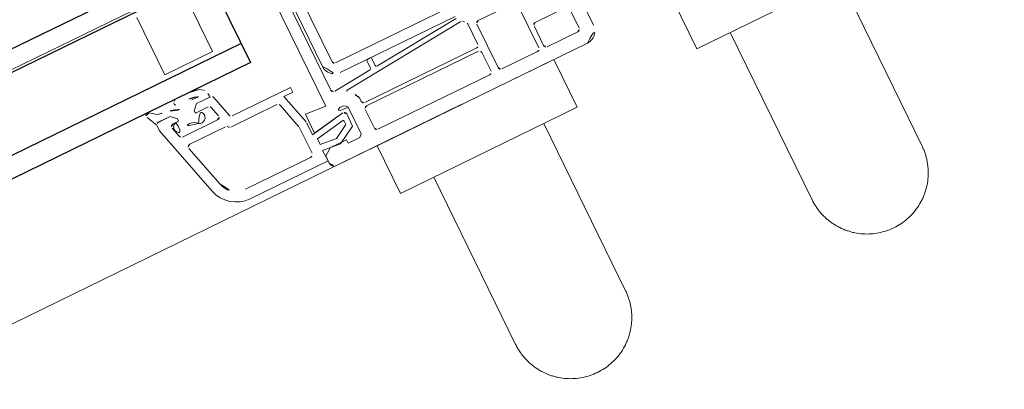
# Model space of a CAD drawing. Extents: x 6414462 to 20492237, y 5756825 to 17376351.
# Tile 60 of 127: x 6497760.1624 to 6497760.3475, y 5809741.1522 to 5809741.2218. Entities that reach past the tile are written whole.
import ezdxf

# ---------------------------------------------------------------- set-up
doc = ezdxf.new("R2010")
doc.units = 0
for name, color, linetype, lineweight in [('A-DETL-GENF', 7, 'Continuous', 5), ('A-GENM', 7, 'Continuous', 5), ('A-GLAZ', 7, 'Continuous', 5)]:
    doc.layers.add(name, color=color, linetype=linetype, lineweight=lineweight)

# ---------------------------------------------------------------- blocks, each defined once
blk = doc.blocks.new('Windows_S9000-Double-Vent-Window-with-Sashbars - O3 Windows_S9000-Double-Vent-Window-with-Sashbars 2-9090698-__-00_00 Przyziemie PB')
at = {"layer": 'A-DETL-GENF'}
for p, q in [((5.800000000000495, 6.699999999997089), (0.5500000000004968, 6.699999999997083)), ((5.900000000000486, 6.449999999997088), (5.900000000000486, 6.599999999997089)), ((5.907682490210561, 6.330002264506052), (5.900000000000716, 6.549999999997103)), ((5.900000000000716, 6.549999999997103), (7.530846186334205, 6.549999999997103)), ((0.3000000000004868, 6.449999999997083), (0.3000000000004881, 5.199999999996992)), ((0.5700000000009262, 5.969999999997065), (0.5700000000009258, 6.379999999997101)), ((0.6200000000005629, 6.429999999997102), (1.260000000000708, 6.429999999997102)), ((1.310000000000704, 6.379999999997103), (1.310000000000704, 5.969999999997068)), ((1.410000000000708, 6.379999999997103), (1.410000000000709, 5.469999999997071)), ((2.210000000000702, 6.429999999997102), (1.460000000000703, 6.429999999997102)), ((2.260000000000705, 5.469999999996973), (2.260000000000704, 6.379999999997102)), ((2.410000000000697, 6.379999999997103), (2.410000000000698, 5.989999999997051)), ((4.800033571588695, 6.429999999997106), (2.460000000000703, 6.429999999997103)), ((4.850033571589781, 5.989999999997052), (4.850033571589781, 6.379999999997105)), ((5.120000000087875, 6.369966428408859), (5.17003357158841, 6.41999999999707)), ((5.120000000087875, 5.810628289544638), (5.120000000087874, 6.369966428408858)), ((5.170033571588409, 6.41999999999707), (5.420000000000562, 6.41999999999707)), ((5.200000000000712, 6.165209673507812), (5.550460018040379, 6.367547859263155)), ((5.420000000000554, 6.41999999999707), (5.420000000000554, 6.349999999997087)), ((5.420000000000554, 6.349999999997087), (5.750000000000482, 6.349999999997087)), ((5.550460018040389, 6.367547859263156), (5.907682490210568, 6.330002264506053)), ((5.75000000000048, 6.349999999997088), (5.900000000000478, 6.449999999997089)), ((6.170000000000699, 6.349999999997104), (7.530846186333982, 6.349999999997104)), ((5.200000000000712, 5.911158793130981), (5.200000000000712, 6.165209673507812)), ((5.576765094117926, 6.244119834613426), (5.300000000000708, 6.084329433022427)), ((5.900000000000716, 6.210146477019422), (5.576765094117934, 6.244119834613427)), ((5.900000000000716, 6.094217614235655), (5.900000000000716, 6.210146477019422)), ((6.11000000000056, 5.759916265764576), (6.11000000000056, 6.289999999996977)), ((2.460000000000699, 5.93999999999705), (4.800033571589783, 5.939999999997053)), ((5.950000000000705, 5.983816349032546), (5.258682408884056, 5.861918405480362)), ((5.300000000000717, 6.084329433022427), (5.300000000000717, 6.012256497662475)), ((5.323472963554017, 5.992560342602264), (5.90000000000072, 6.094217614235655)), ((5.900000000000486, 5.969999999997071), (5.354939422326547, 5.87389111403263)), ((5.900000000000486, 5.57499999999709), (5.900000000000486, 5.969999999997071)), ((5.950000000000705, 5.738851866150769), (5.950000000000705, 5.983816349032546)), ((7.917216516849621, 6.053527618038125), (8.147810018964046, 5.192940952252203)), ((8.11040168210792, 6.105291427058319), (8.49987828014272, 4.651744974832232)), ((1.2600000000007, 5.919999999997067), (0.6200000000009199, 5.919999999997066)), ((2.410000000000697, 5.819999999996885), (2.410000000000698, 5.39145392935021)), ((4.800033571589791, 5.869999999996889), (2.460000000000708, 5.869999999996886)), ((4.850033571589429, 5.760606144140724), (4.850033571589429, 5.819999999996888)), ((5.490000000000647, 1.350012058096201), (5.490000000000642, 5.61087035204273)), ((5.490000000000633, 5.610870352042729), (5.900000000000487, 5.57499999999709)), ((6.117652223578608, 5.099999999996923), (5.9534074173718, 5.712969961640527)), ((6.251930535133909, 5.21705904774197), (6.11340741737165, 5.734034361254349)), ((1.4600000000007, 5.419999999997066), (2.210000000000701, 5.419999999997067)), ((2.508097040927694, 5.295168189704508), (4.994283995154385, 5.512681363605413)), ((5.215642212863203, 5.431665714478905), (4.438256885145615, 5.363653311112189)), ((5.270000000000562, 2.169999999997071), (5.270000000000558, 5.381855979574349)), ((4.29825688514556, 5.35140489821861), (2.565642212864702, 5.199820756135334)), ((4.320000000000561, 5.182056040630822), (4.320000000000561, 5.331481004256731)), ((4.420000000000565, 5.343729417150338), (4.420000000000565, 5.182056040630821)), ((4.967386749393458, 5.159999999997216), (2.567386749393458, 5.159999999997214)), ((4.400000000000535, 5.162056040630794), (4.34000000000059, 5.162056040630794)), ((5.92996642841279, 4.999999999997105), (5.92996642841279, 5.099999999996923)), ((5.92996642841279, 5.099999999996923), (6.117652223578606, 5.099999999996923)), ((7.147311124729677, 4.999999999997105), (5.929966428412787, 4.999999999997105)), ((7.264724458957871, 5.179999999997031), (6.300226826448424, 5.179999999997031)), ((8.09951372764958, 5.129999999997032), (7.351326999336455, 5.129999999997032)), ((2.567386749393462, 4.959999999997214), (4.967386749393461, 4.959999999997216)), ((5.01738674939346, 4.909999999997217), (5.017386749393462, 2.409999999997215)), ((5.217386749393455, 2.409999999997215), (5.217386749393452, 4.909999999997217)), ((7.30972239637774, 4.537058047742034), (7.195607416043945, 4.962940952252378)), ((7.381584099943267, 4.887059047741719), (7.435173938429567, 4.687059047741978)), ((8.161142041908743, 4.949999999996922), (7.429880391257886, 4.949999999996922)), ((8.263028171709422, 4.712940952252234), (8.209438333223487, 4.912940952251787)), ((7.483470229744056, 4.649999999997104), (7.748981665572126, 4.649999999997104)), ((7.748981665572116, 4.649999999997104), (7.723784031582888, 4.649999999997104)), ((7.748981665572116, 4.599999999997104), (7.748981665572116, 4.649999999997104)), ((7.748981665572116, 4.649999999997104), (7.748981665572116, 4.599999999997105)), ((8.158432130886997, 4.649999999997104), (8.09898166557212, 4.649999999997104)), ((8.098981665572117, 4.649999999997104), (8.098981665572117, 4.599999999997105)), ((8.098981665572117, 4.599999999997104), (8.098981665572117, 4.649999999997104)), ((8.098981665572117, 4.649999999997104), (8.214731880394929, 4.649999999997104)), ((8.499878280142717, 4.6515720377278), (8.499878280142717, 4.548255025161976)), ((7.648980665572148, 4.499998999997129), (7.35801868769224, 4.499998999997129)), ((7.389363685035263, 4.499998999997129), (7.648980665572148, 4.499998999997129)), ((7.648809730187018, 4.49982706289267), (7.748981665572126, 4.599999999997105)), ((7.748981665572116, 4.599999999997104), (7.64898066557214, 4.499998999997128)), ((8.098981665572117, 4.599999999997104), (8.198981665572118, 4.499999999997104)), ((8.198981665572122, 4.499999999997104), (8.09898166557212, 4.599999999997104)), ((8.198981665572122, 4.499999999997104), (8.453400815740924, 4.499999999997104)), ((8.449908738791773, 4.499999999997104), (8.198981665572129, 4.499999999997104)), ((8.501305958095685, 4.535678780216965), (8.599798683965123, 4.326600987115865)), ((7.489994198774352, 4.280300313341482), (7.423800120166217, 4.325851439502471)), ((7.699090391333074, 4.39970802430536), (7.558361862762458, 4.39970802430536)), ((7.55836186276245, 4.39970802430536), (7.591422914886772, 4.385573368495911)), ((8.53149741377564, 4.25972045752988), (8.404938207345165, 4.358584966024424)), ((6.950000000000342, 3.749999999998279), (6.950000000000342, 2.549999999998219)), ((7.950000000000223, 3.749999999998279), (6.950000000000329, 3.749999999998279)), ((7.950000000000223, 2.549999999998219), (7.950000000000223, 3.749999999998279))]:
    blk.add_line(p, q, dxfattribs=at)
at = {"layer": 'A-DETL-GENF', "color": 176, "lineweight": 25, "true_color": 0x00007f}
for p, q in [((6.400000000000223, 0.2499999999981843), (6.400000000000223, 4.249999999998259)), ((6.400000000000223, 4.249999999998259), (57.90000000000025, 4.249999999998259)), ((6.400000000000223, 3.849999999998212), (57.90000000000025, 3.849999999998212)), ((6.400000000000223, 2.449999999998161), (57.90000000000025, 2.449999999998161)), ((6.400000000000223, 2.049999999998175), (57.90000000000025, 2.049999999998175))]:
    blk.add_line(p, q, dxfattribs=at)
at = {"layer": 'A-DETL-GENF'}
for centre, radius, start, end in [((0.5500000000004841, 6.449999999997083), 0.2499999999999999, 90.00000000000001, 180.0000000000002), ((5.800000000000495, 6.599999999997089), 0.09999999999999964, 0, 90), ((7.530846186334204, 5.949999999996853), 0.6000000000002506, 14.99999999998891, 90.00000000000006), ((0.6200000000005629, 6.379999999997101), 0.04999999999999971, 90, 180.0000000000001), ((1.260000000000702, 6.379999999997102), 0.05000000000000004, 0, 90), ((1.460000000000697, 6.379999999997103), 0.05000000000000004, 90, 180), ((2.210000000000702, 6.379999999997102), 0.05000000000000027, 0, 90), ((2.460000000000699, 6.379999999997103), 0.04999999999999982, 90, 180), ((4.800033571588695, 6.379999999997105), 0.04999999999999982, 0, 90), ((6.170000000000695, 6.289999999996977), 0.06000000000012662, 90, 180), ((7.530846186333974, 5.949999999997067), 0.4000000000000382, 15.00000000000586, 90.00000000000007), ((1.260000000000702, 5.969999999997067), 0.04999999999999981, 269.9999999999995, 1.272221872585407e-13), ((2.460000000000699, 5.989999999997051), 0.04999999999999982, 180, 269.9999999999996), ((4.800033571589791, 5.989999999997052), 0.05000000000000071, 269.9999999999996, 0), ((5.320000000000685, 6.012256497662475), 0.01999999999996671, 180, 279.999999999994), ((2.460000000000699, 5.819999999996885), 0.04999999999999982, 90, 180), ((4.800033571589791, 5.819999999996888), 0.05000000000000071, 0, 90), ((4.900033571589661, 5.760606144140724), 0.05000000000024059, 180, 199.605629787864), ((5.225035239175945, 5.876370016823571), 0.3950034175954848, 199.6056297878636, 235.9287957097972), ((5.230000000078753, 5.869999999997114), 0.1250000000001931, 208.357636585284, 1.783843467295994), ((5.250000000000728, 5.911158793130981), 0.05000000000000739, 180, 279.9999999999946), ((6.050000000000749, 5.738851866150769), 0.1000000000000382, 180, 194.9999999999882), ((6.210000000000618, 5.759916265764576), 0.1000000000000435, 180, 194.999999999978), ((2.210000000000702, 5.469999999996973), 0.04999999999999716, 269.9999999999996, 0), ((2.459999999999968, 5.391453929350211), 0.04999999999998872, 180, 228.9855003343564), ((4.992540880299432, 5.532605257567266), 0.02000000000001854, 275.0000000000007, 55.92879570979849), ((5.220000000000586, 5.381855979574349), 0.04999999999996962, 0, 95.00000000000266), ((2.250000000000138, 5.14999999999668), 0.2700000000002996, 37.53934018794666, 48.98550033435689), ((2.503739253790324, 5.344977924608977), 0.04999999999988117, 217.5393401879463, 274.9999999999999), ((4.300000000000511, 5.331481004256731), 0.02000000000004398, 0, 94.99999999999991), ((4.340000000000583, 5.182056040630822), 0.020000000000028, 180, 269.9999999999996), ((4.400000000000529, 5.182056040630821), 0.02000000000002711, 269.9999999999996, 0), ((4.440000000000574, 5.343729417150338), 0.02000000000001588, 95.00000000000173, 180), ((6.300226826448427, 5.229999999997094), 0.05000000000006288, 194.9999999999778, 269.9999999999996), ((8.09951372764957, 5.179999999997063), 0.05000000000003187, 269.9999999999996, 15.00000000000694), ((4.967386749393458, 4.909999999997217), 0.2500000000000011, 9.2236085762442e-14, 90.00000000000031), ((7.147311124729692, 4.949999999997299), 0.04999999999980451, 15.00000000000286, 90), ((7.264724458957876, 5.129999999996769), 0.0500000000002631, 30.00000000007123, 90), ((7.351326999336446, 5.179999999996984), 0.04999999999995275, 210.0000000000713, 269.9999999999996), ((4.967386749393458, 4.909999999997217), 0.04999999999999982, 0, 90), ((7.429880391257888, 4.899999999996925), 0.05000000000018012, 90, 195.0000000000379), ((7.720745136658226, 4.759331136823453), 0.1093733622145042, 58.02075984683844, 271.5921451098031), ((7.940088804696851, 4.995653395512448), 0.2160131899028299, 221.6463308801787, 315.4955457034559), ((8.137968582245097, 4.750982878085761), 0.1030354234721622, 281.4555076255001, 115.1690875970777), ((8.16114204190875, 4.899999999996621), 0.05000000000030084, 14.99999999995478, 90), ((7.483470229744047, 4.699999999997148), 0.05000000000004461, 195.0000000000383, 269.9999999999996), ((8.214731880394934, 4.699999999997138), 0.05000000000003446, 269.9999999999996, 14.99999999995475), ((7.358018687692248, 4.549998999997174), 0.05000000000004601, 195.0000000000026, 269.9999999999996), ((7.389363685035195, 4.479998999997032), 0.0200000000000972, 90, 181.2896759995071), ((7.65063649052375, 4.485881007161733), 0.281339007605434, 181.2896759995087, 210.6953066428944), ((7.932891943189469, 3.978854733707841), 0.4814360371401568, 61.28857842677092, 119.0539973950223), ((8.449908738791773, 4.5499999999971), 0.04999999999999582, 269.9999999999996, 358.0000000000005), ((8.453400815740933, 4.549999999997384), 0.0500000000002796, 269.9999999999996, 343.3559896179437), ((7.452144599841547, 4.367041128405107), 0.04999999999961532, 209.7039699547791, 235.4663887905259), ((7.781233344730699, 5.797036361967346), 1.544444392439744, 259.1305338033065, 277.7076794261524), ((7.820677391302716, 5.216973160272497), 0.8624286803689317, 254.5840630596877, 280.8607362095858), ((7.98119128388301, 4.320031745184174), 0.050000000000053, 6.944647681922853, 87.72239963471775), ((7.980851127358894, 4.315976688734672), 0.04999999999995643, 278.6519225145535, 343.4653444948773), ((7.971264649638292, 4.318822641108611), 0.06000000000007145, 343.4653444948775, 6.944647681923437), ((7.995278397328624, 2.741586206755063), 1.668084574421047, 75.78347645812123, 84.1888079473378), ((8.557047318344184, 4.301944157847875), 0.04935218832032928, 238.8215264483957, 29.97417765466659)]:
    blk.add_arc(centre, radius, start, end, dxfattribs=at)
at = {"layer": 'A-GENM'}
blk.add_line((3.175000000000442, 6.699999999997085), (61.12500000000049, 6.699999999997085), dxfattribs=at)
at = {"layer": 'A-GLAZ'}
for p, q in [((-4.250000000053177, 11.19999999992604), (-4.250000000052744, 7.69999999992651)), ((-1.950000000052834, 7.699999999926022), (-1.950000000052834, 11.19999999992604)), ((1.949999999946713, 11.19999999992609), (1.949999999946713, 7.699999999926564)), ((4.249999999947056, 7.69999999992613), (4.249999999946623, 11.19999999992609)), ((-1.249999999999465, 7.699999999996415), (-4.94999999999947, 7.699999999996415)), ((-1.249999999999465, 6.699999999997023), (-1.249999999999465, 7.699999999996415)), ((4.950000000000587, 7.699999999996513), (1.250000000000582, 7.699999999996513)), ((1.250000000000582, 7.699999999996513), (1.250000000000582, 6.699999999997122)), ((4.950000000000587, 6.699999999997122), (4.950000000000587, 7.699999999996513)), ((1.250000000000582, 6.699999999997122), (4.950000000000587, 6.699999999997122)), ((-68.99999999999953, 2.399999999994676), (69.0000000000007, 2.399999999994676))]:
    blk.add_line(p, q, dxfattribs=at)
for points, knots in [([(-3.099999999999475, 12.34999999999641), (-3.200356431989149, 12.34955493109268), (-3.350877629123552, 12.33038377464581), (-3.541344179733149, 12.26528616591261), (-3.676644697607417, 12.19881687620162), (-3.78117164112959, 12.12898749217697), (-3.858789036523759, 12.0648285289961), (-3.932075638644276, 11.99683406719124), (-4.014966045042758, 11.90194272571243), (-4.084807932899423, 11.79733277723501), (-4.13214015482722, 11.70941245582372), (-4.163220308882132, 11.64034404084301), (-4.189747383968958, 11.56943800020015), (-4.211608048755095, 11.49786017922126), (-4.228708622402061, 11.42497269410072), (-4.240975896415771, 11.35019483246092), (-4.248357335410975, 11.27478010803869), (-4.249999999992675, 11.22492670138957), (-4.249999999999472, 11.19999999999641)], [0, 0, 0, 0, 0.08333333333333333, 0.125, 0.1666666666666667, 0.2083333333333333, 0.2291666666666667, 0.25, 0.2916666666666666, 0.3333333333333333, 0.3541666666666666, 0.375, 0.3958333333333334, 0.4166666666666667, 0.4375, 0.4583333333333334, 0.4791666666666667, 0.5, 0.5, 0.5, 0.5]), ([(-1.949999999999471, 11.19999999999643), (-1.949999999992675, 11.22492670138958), (-1.951642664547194, 11.27478010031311), (-1.959024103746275, 11.35019485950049), (-1.971291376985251, 11.42497259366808), (-1.988391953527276, 11.49786055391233), (-2.010252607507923, 11.56943660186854), (-2.036779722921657, 11.64034925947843), (-2.067859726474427, 11.70939297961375), (-2.103359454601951, 11.77542538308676), (-2.143127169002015, 11.83890548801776), (-2.201613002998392, 11.92107962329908), (-2.267924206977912, 11.99680873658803), (-2.341210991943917, 12.06483320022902), (-2.418828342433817, 12.12898479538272), (-2.523355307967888, 12.19881779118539), (-2.658655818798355, 12.26528592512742), (-2.849122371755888, 12.33038391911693), (-2.999643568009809, 12.34955493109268), (-3.099999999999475, 12.34999999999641)], [0.5, 0.5, 0.5, 0.5, 0.5208333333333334, 0.5416666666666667, 0.5625, 0.5833333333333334, 0.6041666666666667, 0.625, 0.6458333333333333, 0.6666666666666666, 0.6875, 0.7083333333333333, 0.75, 0.7708333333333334, 0.7916666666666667, 0.8333333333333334, 0.875, 0.9166666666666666, 1, 1, 1, 1]), ([(3.100000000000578, 12.34999999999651), (2.999643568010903, 12.34955493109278), (2.849122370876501, 12.33038377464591), (2.658655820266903, 12.26528616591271), (2.523355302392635, 12.19881687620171), (2.418828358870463, 12.12898749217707), (2.341210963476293, 12.0648285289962), (2.267924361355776, 11.99683406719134), (2.185033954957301, 11.90194272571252), (2.115192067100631, 11.79733277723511), (2.067859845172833, 11.70941245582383), (2.036779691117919, 11.64034404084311), (2.010252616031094, 11.56943800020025), (1.988391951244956, 11.49786017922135), (1.971291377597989, 11.42497269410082), (1.959024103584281, 11.35019483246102), (1.951642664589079, 11.27478010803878), (1.950000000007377, 11.22492670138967), (1.950000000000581, 11.19999999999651)], [0, 0, 0, 0, 0.08333333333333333, 0.125, 0.1666666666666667, 0.2083333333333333, 0.2291666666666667, 0.25, 0.2916666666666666, 0.3333333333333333, 0.3541666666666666, 0.375, 0.3958333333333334, 0.4166666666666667, 0.4375, 0.4583333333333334, 0.4791666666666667, 0.5, 0.5, 0.5, 0.5]), ([(4.25000000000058, 11.19999999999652), (4.250000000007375, 11.22492670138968), (4.248357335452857, 11.27478010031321), (4.240975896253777, 11.3501948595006), (4.228708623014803, 11.42497259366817), (4.211608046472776, 11.49786055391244), (4.189747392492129, 11.56943660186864), (4.163220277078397, 11.64034925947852), (4.132140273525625, 11.70939297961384), (4.096640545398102, 11.77542538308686), (4.056872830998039, 11.83890548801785), (3.998386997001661, 11.92107962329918), (3.932075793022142, 11.99680873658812), (3.858789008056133, 12.06483320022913), (3.781171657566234, 12.12898479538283), (3.676644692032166, 12.19881779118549), (3.541344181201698, 12.26528592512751), (3.350877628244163, 12.33038391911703), (3.200356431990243, 12.34955493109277), (3.100000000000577, 12.34999999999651)], [0.5, 0.5, 0.5, 0.5, 0.5208333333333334, 0.5416666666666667, 0.5625, 0.5833333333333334, 0.6041666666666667, 0.625, 0.6458333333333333, 0.6666666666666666, 0.6875, 0.7083333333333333, 0.75, 0.7708333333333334, 0.7916666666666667, 0.8333333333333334, 0.875, 0.9166666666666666, 1, 1, 1, 1])]:
    blk.add_open_spline(points, degree=3, knots=knots, dxfattribs=at)

msp = doc.modelspace()

# ---------------------------------------------------------------- block references
at = {"layer": 'A-GLAZ', "xscale": 0.01, "yscale": 0.01, "zscale": 0.01, "rotation": 206.0323615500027}
msp.add_blockref('Windows_S9000-Double-Vent-Window-with-Sashbars - O3 Windows_S9000-Double-Vent-Window-with-Sashbars 2-9090698-__-00_00 Przyziemie PB', (6497760.244677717, 5809741.279984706, 0.09999999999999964), dxfattribs=at)

doc.saveas('drawing.dxf')
